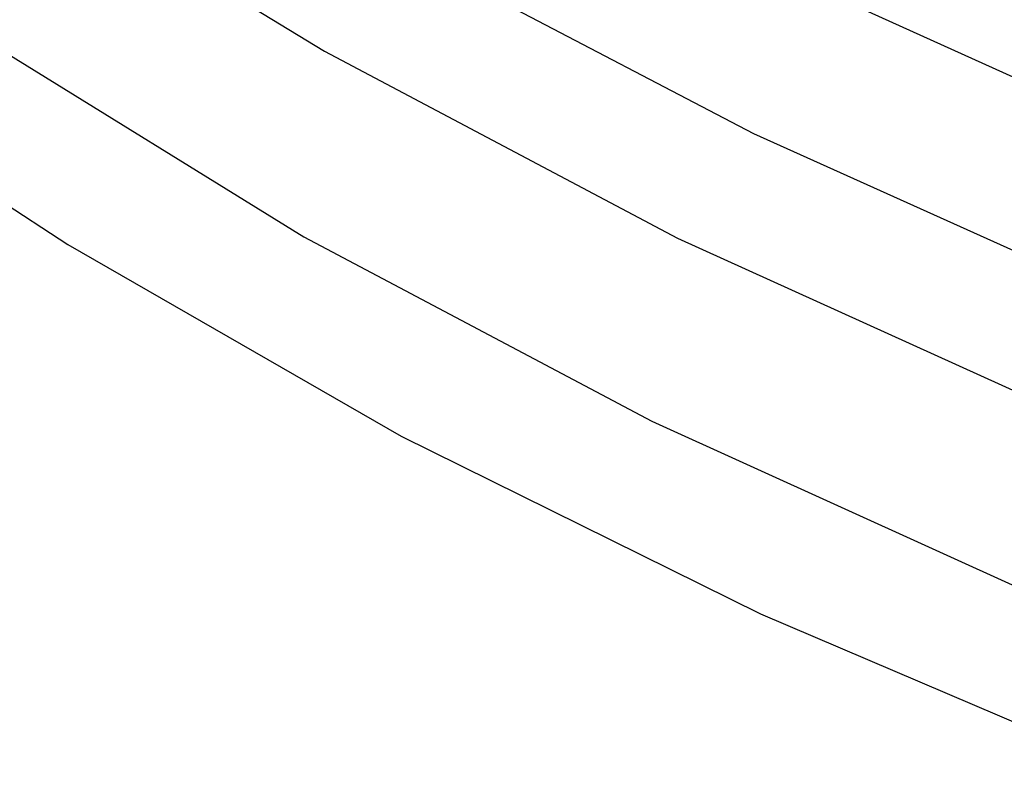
# Model space of a CAD drawing. Header units: millimetres. Extents: x -221 to 221, y -112 to 248.
# Tile 2 of 79: x -168 to -137, y -84 to -60. Entities that reach past the tile are written whole.
import ezdxf

# ---------------------------------------------------------------- set-up
doc = ezdxf.new("R2010")
doc.units = ezdxf.units.MM
doc.layers.add('THICK', color=7, linetype='Continuous')

msp = doc.modelspace()

# ---------------------------------------------------------------- linework, layer by layer
at = {"layer": 'THICK'}
for p, q in [((-167.565, -55.413), (-158.691, -60.823)), ((-145.937, -57.621), (-133.877, -63.087)), ((-155.713, -57.918), (-145.226, -63.403)), ((-169.2, -60.559), (-159.333, -66.647)), ((-158.691, -60.823), (-147.609, -66.691)), ((-173.28, -62.634), (-166.738, -66.889)), ((-145.226, -63.403), (-133.643, -68.625)), ((-159.333, -66.647), (-148.419, -72.43)), ((-147.609, -66.691), (-135.413, -72.22)), ((-166.738, -66.889), (-156.281, -72.899)), ((-148.419, -72.43), (-136.236, -77.967)), ((-156.281, -72.899), (-145.008, -78.479)), ((-145.008, -78.479), (-132.608, -83.761))]:
    msp.add_line(p, q, dxfattribs=at)

doc.saveas('drawing.dxf')
